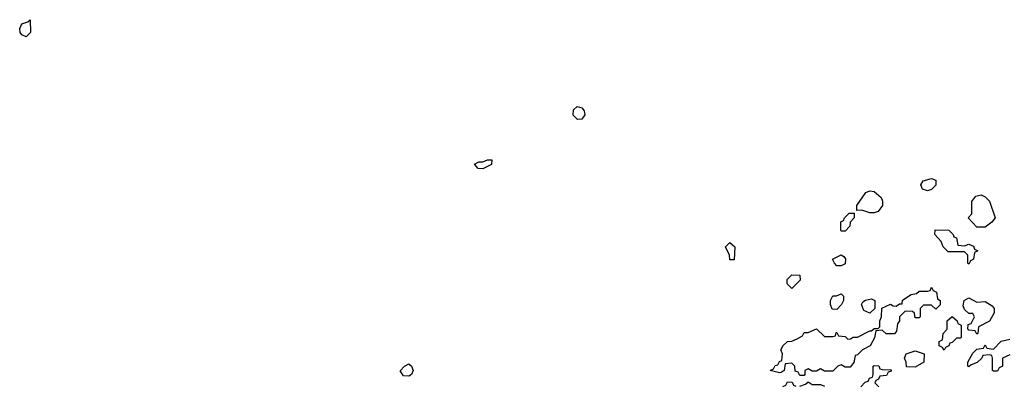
# Model space of a CAD drawing. Header units: inches. Extents: x 2722057 to 2913084, y 892730 to 1030005.
# Tile 85 of 231: x 2767419 to 2772203, y 1008778 to 1010552. Entities that reach past the tile are written whole.
import ezdxf

# ---------------------------------------------------------------- set-up
doc = ezdxf.new("R2010")
doc.units = ezdxf.units.IN
doc.header["$MEASUREMENT"] = 0
for name, color, linetype in [('C7060', 7, 'Continuous'), ('C7061', 7, 'Continuous'), ('C7070', 7, 'Continuous'), ('C7071', 7, 'Continuous')]:
    doc.layers.add(name, color=color, linetype=linetype)

msp = doc.modelspace()

# ---------------------------------------------------------------- linework, layer by layer
at = {"layer": 'C7060', "color": 2, "elevation": 14}
for points in [[(2769670, 1009828.7), (2769646, 1009830), (2769629.1, 1009850.9), (2769650, 1009862), (2769670, 1009862), (2769692.7, 1009872.7), (2769712.7, 1009872.7), (2769712, 1009850)], [(2769310, 1008822), (2769284, 1008824), (2769268, 1008848), (2769288.9, 1008871.1), (2769310, 1008882), (2769322, 1008870), (2769331, 1008850), (2769322, 1008830)]]:
    msp.add_lwpolyline(points, close=True, dxfattribs=at)
at = {"layer": 'C7061', "color": 2, "elevation": 14}
msp.add_lwpolyline([(2767450, 1010468.7), (2767430, 1010478), (2767422, 1010490), (2767419, 1010510), (2767430, 1010532), (2767458, 1010542), (2767470, 1010552), (2767471, 1010490)], close=True, dxfattribs=at)
at = {"layer": 'C7070', "color": 2, "elevation": 14}
for points in [[(2771830, 1009722), (2771806, 1009730), (2771798, 1009750), (2771808, 1009770), (2771850, 1009782), (2771870, 1009774), (2771871, 1009749), (2771850, 1009728.7)], [(2771550, 1009615.3), (2771510, 1009628), (2771486, 1009626), (2771486, 1009650), (2771530, 1009714), (2771550, 1009722), (2771570, 1009718), (2771604.7, 1009690), (2771611.1, 1009671.1), (2771611.3, 1009650), (2771590, 1009622), (2771570, 1009615.3)], [(2772070, 1009546), (2772028, 1009590), (2772046, 1009610), (2772046, 1009670), (2772064, 1009696), (2772090, 1009702), (2772110, 1009692), (2772131, 1009671), (2772158, 1009590), (2772142, 1009570), (2772110, 1009546)], [(2771410, 1009526), (2771408, 1009530), (2771408.4, 1009571.6), (2771422, 1009578), (2771426, 1009590), (2771450, 1009614), (2771474, 1009614), (2771474, 1009590), (2771454, 1009570), (2771452, 1009550), (2771430, 1009526)], [(2772010, 1009454), (2772030, 1009462), (2772052.7, 1009452.7), (2772058, 1009438), (2772074, 1009430), (2772058, 1009422), (2772054, 1009390), (2772038, 1009382), (2772030, 1009366), (2772026, 1009370), (2772026, 1009410), (2772010, 1009426), (2771930, 1009426), (2771906, 1009450), (2771896.4, 1009476.4), (2771866, 1009510), (2771867.3, 1009532.7), (2771934, 1009530), (2771954, 1009510), (2771958, 1009498), (2771970, 1009494), (2771978, 1009458)], [(2770870, 1009386), (2770868, 1009410), (2770848, 1009450), (2770869.1, 1009470.9), (2770894, 1009450), (2770890, 1009386)], [(2771390, 1009358), (2771378, 1009370), (2771368.7, 1009390), (2771411.1, 1009411.1), (2771423.6, 1009403.6), (2771431.6, 1009391.6), (2771430, 1009368), (2771410, 1009358)], [(2771170, 1009248), (2771148, 1009270), (2771148.4, 1009291.6), (2771170, 1009314), (2771210, 1009312), (2771211.6, 1009288.4)], [(2771870, 1009148), (2771850, 1009166), (2771810, 1009166), (2771794, 1009150), (2771794, 1009110), (2771790, 1009106), (2771770, 1009106), (2771767.3, 1009127.3), (2771756.4, 1009136.4), (2771722, 1009138), (2771694, 1009110), (2771694, 1009090), (2771683.6, 1009076.4), (2771679.6, 1009040.4), (2771670, 1009028), (2771628.4, 1009028.4), (2771610, 1009046), (2771578, 1009042), (2771571.6, 1009008.4), (2771551.3, 1008968.7), (2771514, 1008950), (2771490, 1008926), (2771478, 1008922), (2771471.6, 1008888.4), (2771454, 1008866), (2771430, 1008866), (2771410, 1008878), (2771394, 1008870), (2771370, 1008846), (2771330, 1008846), (2771310, 1008858), (2771290, 1008846), (2771270, 1008846), (2771250, 1008858), (2771234, 1008850), (2771234, 1008830), (2771230, 1008826), (2771210, 1008826), (2771202, 1008842), (2771187.3, 1008847.3), (2771186, 1008870), (2771170, 1008886), (2771138, 1008882), (2771134, 1008850), (2771119.6, 1008840.4), (2771110, 1008838), (2771066, 1008850), (2771082, 1008858), (2771090, 1008874), (2771102, 1008878), (2771110, 1008894), (2771122, 1008898), (2771126, 1008930), (2771118, 1008950), (2771129.1, 1008970.9), (2771149.1, 1008990.9), (2771170, 1008992), (2771196.4, 1009003.6), (2771222, 1009018), (2771230, 1009034), (2771250, 1009034), (2771290, 1009052), (2771330, 1009014), (2771370, 1009014), (2771382, 1009018), (2771386, 1009034), (2771390, 1009034), (2771398, 1009018), (2771430, 1009014), (2771442, 1009002), (2771456.4, 1009003.6), (2771468.7, 1009011.3), (2771490, 1009012), (2771550, 1009042), (2771558, 1009042), (2771570, 1009054), (2771590, 1009054), (2771598, 1009062), (2771598, 1009090), (2771606, 1009110), (2771607.3, 1009152.7), (2771650, 1009172), (2771663.6, 1009163.6), (2771678, 1009162), (2771694, 1009174), (2771706, 1009174), (2771708.9, 1009191.1), (2771750, 1009218), (2771776.4, 1009223.6), (2771790, 1009234), (2771830, 1009234), (2771842, 1009238), (2771850, 1009254), (2771858, 1009238), (2771874, 1009230), (2771878, 1009198), (2771892, 1009190), (2771891.6, 1009168.4), (2771874, 1009150)], [(2771390, 1009146), (2771367.3, 1009147.3), (2771358, 1009170), (2771358, 1009190), (2771370, 1009212), (2771387.3, 1009212.7), (2771410, 1009222), (2771422, 1009210), (2771422, 1009190), (2771412, 1009170)], [(2771550, 1009128), (2771521.2, 1009141.2), (2771508.7, 1009170), (2771516.4, 1009183.6), (2771528.4, 1009191.6), (2771558, 1009198), (2771574, 1009190), (2771574, 1009150)], [(2772070, 1009182), (2772110, 1009184.7), (2772143.6, 1009163.6), (2772154, 1009150), (2772154, 1009130), (2772131.3, 1009088.7), (2772078, 1009062), (2772074, 1009030), (2772070, 1009026), (2772062, 1009042), (2772030, 1009046), (2772026, 1009050), (2772027.3, 1009072.7), (2772042, 1009078), (2772058, 1009110), (2772050, 1009126), (2772030, 1009126), (2772010, 1009146), (2772003.1, 1009163.1), (2772008, 1009190), (2772030, 1009202)], [(2771910, 1008948), (2771902, 1008962), (2771886, 1008970), (2771886, 1008990), (2771902, 1008998), (2771906, 1009030), (2771926, 1009050), (2771926, 1009090), (2771950, 1009112), (2771974, 1009090), (2771978, 1009078), (2771994, 1009070), (2771994, 1009010), (2771990, 1009006), (2771970, 1009006), (2771950, 1008986), (2771938, 1008982), (2771934, 1008970), (2771918, 1008962)], [(2771770, 1008866), (2771727.3, 1008867.3), (2771726, 1008890), (2771718, 1008910), (2771726, 1008930), (2771770, 1008944.7), (2771814, 1008930), (2771812, 1008890)]]:
    msp.add_lwpolyline(points, close=True, dxfattribs=at)
for points in [[(2772230, 1008926), (2772194, 1008910), (2772194, 1008870), (2772178, 1008862), (2772170, 1008846), (2772150, 1008846), (2772146, 1008850), (2772146, 1008910), (2772142, 1008922), (2772130, 1008926), (2772098, 1008922), (2772094, 1008910), (2772071.1, 1008888.9), (2772042, 1008878), (2772030, 1008868), (2772026, 1008870), (2772026, 1008890), (2772050, 1008934), (2772070, 1008954), (2772102, 1008958), (2772110, 1008974), (2772118, 1008958), (2772150, 1008954), (2772188.4, 1008991.6), (2772230, 1009002)], [(2771506, 1008770), (2771527.3, 1008792.7), (2771542, 1008798), (2771547.3, 1008812.7), (2771562, 1008818), (2771566, 1008830), (2771566, 1008870), (2771570, 1008874), (2771592.7, 1008872.7), (2771598, 1008858), (2771610, 1008854), (2771652.7, 1008852.7), (2771652.7, 1008847.3), (2771638, 1008842), (2771630, 1008826), (2771598, 1008822), (2771592, 1008808), (2771578, 1008802), (2771574, 1008790), (2771594, 1008770)], [(2771127.3, 1008772.7), (2771142, 1008778), (2771150, 1008794), (2771172.7, 1008792.7), (2771178, 1008778), (2771190, 1008774)], [(2771210, 1008774), (2771236.4, 1008783.6), (2771250, 1008794), (2771270, 1008782), (2771310, 1008782), (2771330, 1008774)]]:
    msp.add_lwpolyline(points, dxfattribs=at)
at = {"layer": 'C7071', "color": 2, "elevation": 14}
msp.add_lwpolyline([(2770130, 1010068), (2770109, 1010089), (2770110, 1010114), (2770128.4, 1010131.6), (2770150, 1010124.7), (2770161, 1010110), (2770164.7, 1010090), (2770150, 1010068.7)], close=True, dxfattribs=at)

doc.saveas('drawing.dxf')
